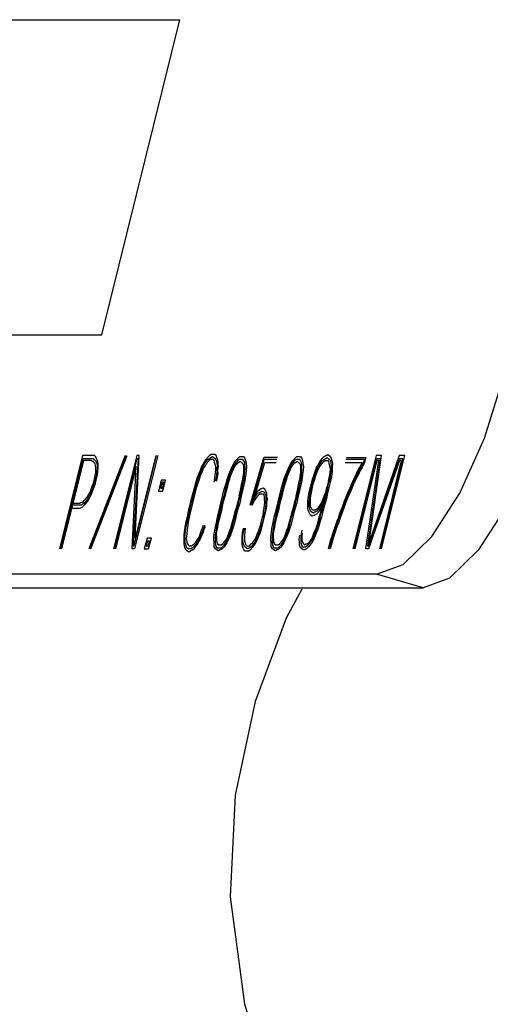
# Model space of a CAD drawing. Extents: x -1276 to 451, y 2026 to 3394.
# Tile 64 of 104: x -536.448 to -536.16, y 3189.08 to 3189.683. Entities that reach past the tile are written whole.
import ezdxf

# ---------------------------------------------------------------- set-up
doc = ezdxf.new("R2010")
doc.units = 0
doc.header["$MEASUREMENT"] = 0
doc.layers.add('SPILL-BUCKET', color=1, linetype='CONTINUOUS')

msp = doc.modelspace()

# ---------------------------------------------------------------- linework, layer by layer
at = {"layer": 'SPILL-BUCKET', "color": 8, "linetype": 'Continuous'}
for p, q in [((-536.52859, 3189.68281), (-536.34964, 3189.68281)), ((-536.39743, 3189.48975), (-536.34964, 3189.68281)), ((-536.57638, 3189.48975), (-536.39743, 3189.48975)), ((-536.16314, 3189.42649), (-536.15158, 3189.46377)), ((-536.17826, 3189.39285), (-536.16314, 3189.42649)), ((-536.40924, 3189.41587), (-536.42342, 3189.35859)), ((-536.4227, 3189.35859), (-536.40897, 3189.41404)), ((-536.40879, 3189.41282), (-536.42221, 3189.35859)), ((-536.40369, 3189.41587), (-536.40924, 3189.41587)), ((-536.40897, 3189.41404), (-536.40414, 3189.41404)), ((-536.40444, 3189.41282), (-536.40879, 3189.41282)), ((-536.38323, 3189.41587), (-536.40537, 3189.35859)), ((-536.40465, 3189.35859), (-536.38275, 3189.41587)), ((-536.40372, 3189.41282), (-536.40444, 3189.41282)), ((-536.40417, 3189.35859), (-536.38202, 3189.41587)), ((-536.40414, 3189.41404), (-536.40342, 3189.41404)), ((-536.40315, 3189.41222), (-536.40372, 3189.41282)), ((-536.40297, 3189.41587), (-536.40369, 3189.41587)), ((-536.40342, 3189.41404), (-536.40269, 3189.41404)), ((-536.40266, 3189.41222), (-536.40315, 3189.41222)), ((-536.402, 3189.41587), (-536.40297, 3189.41587)), ((-536.40269, 3189.41404), (-536.40212, 3189.41343)), ((-536.40209, 3189.41161), (-536.40266, 3189.41222)), ((-536.40212, 3189.41343), (-536.40155, 3189.41282)), ((-536.40142, 3189.41526), (-536.402, 3189.41587)), ((-536.40155, 3189.41282), (-536.40097, 3189.41222)), ((-536.40085, 3189.41465), (-536.40142, 3189.41526)), ((-536.40097, 3189.41222), (-536.40055, 3189.411)), ((-536.40043, 3189.41343), (-536.40085, 3189.41465)), ((-536.40001, 3189.41222), (-536.40043, 3189.41343)), ((-536.39974, 3189.41039), (-536.40001, 3189.41222)), ((-536.37604, 3189.41587), (-536.39023, 3189.35859)), ((-536.3895, 3189.35859), (-536.37577, 3189.41404)), ((-536.37529, 3189.41404), (-536.37819, 3189.36042)), ((-536.3777, 3189.36042), (-536.36397, 3189.41587)), ((-536.36325, 3189.41587), (-536.37743, 3189.35859)), ((-536.37698, 3189.36529), (-536.3746, 3189.41587)), ((-536.36446, 3189.41587), (-536.37698, 3189.36529)), ((-536.3746, 3189.41587), (-536.37604, 3189.41587)), ((-536.37577, 3189.41404), (-536.37529, 3189.41404)), ((-536.33464, 3189.41222), (-536.33558, 3189.41039)), ((-536.33385, 3189.41343), (-536.33464, 3189.41222)), ((-536.33446, 3189.411), (-536.33367, 3189.41222)), ((-536.33283, 3189.41465), (-536.33385, 3189.41343)), ((-536.33367, 3189.41222), (-536.33265, 3189.41343)), ((-536.33183, 3189.41282), (-536.33286, 3189.41161)), ((-536.33156, 3189.41587), (-536.33283, 3189.41465)), ((-536.33265, 3189.41343), (-536.33177, 3189.41404)), ((-536.33096, 3189.41343), (-536.33183, 3189.41282)), ((-536.33177, 3189.41404), (-536.33066, 3189.41465)), ((-536.33044, 3189.41648), (-536.33156, 3189.41587)), ((-536.33023, 3189.41343), (-536.33096, 3189.41343)), ((-536.33066, 3189.41465), (-536.32978, 3189.41526)), ((-536.32948, 3189.41648), (-536.33044, 3189.41648)), ((-536.32927, 3189.41343), (-536.33023, 3189.41343)), ((-536.32978, 3189.41526), (-536.32897, 3189.41465)), ((-536.32827, 3189.41648), (-536.32948, 3189.41648)), ((-536.32869, 3189.41282), (-536.32927, 3189.41343)), ((-536.32897, 3189.41465), (-536.32815, 3189.41404)), ((-536.32851, 3189.41161), (-536.32869, 3189.41282)), ((-536.32746, 3189.41587), (-536.32827, 3189.41648)), ((-536.32815, 3189.41404), (-536.32758, 3189.41343)), ((-536.32758, 3189.41343), (-536.32716, 3189.41222)), ((-536.32703, 3189.41465), (-536.32746, 3189.41587)), ((-536.32716, 3189.41222), (-536.32698, 3189.411)), ((-536.32637, 3189.41343), (-536.32703, 3189.41465)), ((-536.32619, 3189.41222), (-536.32637, 3189.41343)), ((-536.32616, 3189.41039), (-536.32619, 3189.41222)), ((-536.31665, 3189.411), (-536.31548, 3189.41282)), ((-536.31548, 3189.41282), (-536.31421, 3189.41404)), ((-536.31427, 3189.41282), (-536.3153, 3189.41161)), ((-536.31315, 3189.41343), (-536.31427, 3189.41282)), ((-536.31421, 3189.41404), (-536.31294, 3189.41526)), ((-536.31249, 3189.41222), (-536.3136, 3189.41161)), ((-536.31219, 3189.41343), (-536.31315, 3189.41343)), ((-536.31294, 3189.41526), (-536.31174, 3189.41526)), ((-536.31192, 3189.41161), (-536.31249, 3189.41222)), ((-536.31122, 3189.41343), (-536.31219, 3189.41343)), ((-536.31174, 3189.41526), (-536.31077, 3189.41526)), ((-536.31065, 3189.41282), (-536.31122, 3189.41343)), ((-536.31077, 3189.41526), (-536.30986, 3189.41404)), ((-536.30998, 3189.41161), (-536.31065, 3189.41282)), ((-536.30986, 3189.41404), (-536.30944, 3189.41282)), ((-536.30944, 3189.41282), (-536.30917, 3189.411)), ((-536.30663, 3189.3854), (-536.29818, 3189.41465)), ((-536.30615, 3189.3854), (-536.298, 3189.41343)), ((-536.28997, 3189.41465), (-536.29818, 3189.41465)), ((-536.29028, 3189.41343), (-536.298, 3189.41343)), ((-536.28177, 3189.411), (-536.28059, 3189.41282)), ((-536.28059, 3189.41282), (-536.27932, 3189.41404)), ((-536.27938, 3189.41282), (-536.28041, 3189.41161)), ((-536.27827, 3189.41343), (-536.27938, 3189.41282)), ((-536.27932, 3189.41404), (-536.27806, 3189.41526)), ((-536.2776, 3189.41222), (-536.27872, 3189.41161)), ((-536.2773, 3189.41343), (-536.27827, 3189.41343)), ((-536.27806, 3189.41526), (-536.27685, 3189.41526)), ((-536.27703, 3189.41161), (-536.2776, 3189.41222)), ((-536.27633, 3189.41343), (-536.2773, 3189.41343)), ((-536.27685, 3189.41526), (-536.27588, 3189.41526)), ((-536.27576, 3189.41282), (-536.27633, 3189.41343)), ((-536.27588, 3189.41526), (-536.27498, 3189.41404)), ((-536.2751, 3189.41161), (-536.27576, 3189.41282)), ((-536.27498, 3189.41404), (-536.27455, 3189.41282)), ((-536.27455, 3189.41282), (-536.27428, 3189.411)), ((-536.26484, 3189.41039), (-536.2639, 3189.41222)), ((-536.2639, 3189.41222), (-536.26248, 3189.41404)), ((-536.26372, 3189.411), (-536.26254, 3189.41282)), ((-536.26254, 3189.41282), (-536.26143, 3189.41343)), ((-536.26251, 3189.411), (-536.26149, 3189.41222)), ((-536.26248, 3189.41404), (-536.26122, 3189.41526)), ((-536.26149, 3189.41222), (-536.26061, 3189.41282)), ((-536.26143, 3189.41343), (-536.26055, 3189.41404)), ((-536.26122, 3189.41526), (-536.2601, 3189.41587)), ((-536.26061, 3189.41282), (-536.25989, 3189.41282)), ((-536.26055, 3189.41404), (-536.25944, 3189.41465)), ((-536.2601, 3189.41587), (-536.25898, 3189.41648)), ((-536.25989, 3189.41282), (-536.25916, 3189.41282)), ((-536.25944, 3189.41465), (-536.25886, 3189.41404)), ((-536.25916, 3189.41282), (-536.25859, 3189.41222)), ((-536.25898, 3189.41648), (-536.25817, 3189.41587)), ((-536.25886, 3189.41404), (-536.25805, 3189.41343)), ((-536.25859, 3189.41222), (-536.25841, 3189.411)), ((-536.25817, 3189.41587), (-536.25735, 3189.41526)), ((-536.25805, 3189.41343), (-536.25747, 3189.41282)), ((-536.25747, 3189.41282), (-536.2572, 3189.411)), ((-536.25735, 3189.41526), (-536.25693, 3189.41404)), ((-536.25693, 3189.41404), (-536.25642, 3189.41222)), ((-536.25642, 3189.41222), (-536.25624, 3189.411)), ((-536.23662, 3189.41343), (-536.24797, 3189.41343)), ((-536.24766, 3189.41465), (-536.23583, 3189.41465)), ((-536.22956, 3189.41587), (-536.24374, 3189.35859)), ((-536.24302, 3189.35859), (-536.22929, 3189.41404)), ((-536.22911, 3189.41282), (-536.24253, 3189.35859)), ((-536.23707, 3189.41161), (-536.23662, 3189.41343)), ((-536.23583, 3189.41465), (-536.23674, 3189.411)), ((-536.23577, 3189.35859), (-536.2279, 3189.41282)), ((-536.22711, 3189.41404), (-536.23484, 3189.36042)), ((-536.23411, 3189.36042), (-536.21528, 3189.41404)), ((-536.2151, 3189.41282), (-536.23408, 3189.35859)), ((-536.23375, 3189.36286), (-536.22618, 3189.41587)), ((-536.21531, 3189.41587), (-536.23375, 3189.36286)), ((-536.22618, 3189.41587), (-536.22956, 3189.41587)), ((-536.22929, 3189.41404), (-536.22711, 3189.41404)), ((-536.2279, 3189.41282), (-536.22911, 3189.41282)), ((-536.22732, 3189.35859), (-536.2139, 3189.41282)), ((-536.21311, 3189.41404), (-536.22684, 3189.35859)), ((-536.22611, 3189.35859), (-536.21193, 3189.41587)), ((-536.21193, 3189.41587), (-536.21531, 3189.41587)), ((-536.21528, 3189.41404), (-536.21311, 3189.41404)), ((-536.2139, 3189.41282), (-536.2151, 3189.41282)), ((-536.40152, 3189.411), (-536.40209, 3189.41161)), ((-536.40134, 3189.40978), (-536.40152, 3189.411)), ((-536.40115, 3189.40856), (-536.40134, 3189.40978)), ((-536.40118, 3189.40551), (-536.40112, 3189.40673)), ((-536.40112, 3189.40673), (-536.40115, 3189.40856)), ((-536.40055, 3189.40612), (-536.40076, 3189.40429)), ((-536.40055, 3189.411), (-536.40037, 3189.40978)), ((-536.40034, 3189.40795), (-536.40055, 3189.40612)), ((-536.40037, 3189.40978), (-536.40034, 3189.40795)), ((-536.40004, 3189.40429), (-536.39982, 3189.40612)), ((-536.39982, 3189.40612), (-536.3997, 3189.40856)), ((-536.3997, 3189.40856), (-536.39974, 3189.41039)), ((-536.3765, 3189.40917), (-536.38902, 3189.35859)), ((-536.37888, 3189.35859), (-536.3765, 3189.40917)), ((-536.33721, 3189.40673), (-536.33814, 3189.4049)), ((-536.33757, 3189.40429), (-536.33687, 3189.40612)), ((-536.33636, 3189.40917), (-536.33721, 3189.40673)), ((-536.33687, 3189.40612), (-536.33594, 3189.40795)), ((-536.33558, 3189.41039), (-536.33636, 3189.40917)), ((-536.33561, 3189.40734), (-536.3363, 3189.40551)), ((-536.33594, 3189.40795), (-536.33524, 3189.40978)), ((-536.33506, 3189.40856), (-536.33561, 3189.40734)), ((-536.33524, 3189.40978), (-536.33446, 3189.411)), ((-536.33428, 3189.40978), (-536.33506, 3189.40856)), ((-536.33364, 3189.41039), (-536.33428, 3189.40978)), ((-536.33286, 3189.41161), (-536.33364, 3189.41039)), ((-536.32809, 3189.41039), (-536.32851, 3189.41161)), ((-536.32776, 3189.40978), (-536.32809, 3189.41039)), ((-536.32785, 3189.40551), (-536.32764, 3189.40734)), ((-536.32758, 3189.40856), (-536.32776, 3189.40978)), ((-536.32764, 3189.40734), (-536.32758, 3189.40856)), ((-536.32697, 3189.40612), (-536.32719, 3189.40429)), ((-536.32679, 3189.40978), (-536.327, 3189.40795)), ((-536.327, 3189.40795), (-536.32697, 3189.40612)), ((-536.32698, 3189.411), (-536.32679, 3189.40978)), ((-536.32634, 3189.40673), (-536.32598, 3189.40917)), ((-536.32631, 3189.4049), (-536.32634, 3189.40673)), ((-536.32598, 3189.40917), (-536.32616, 3189.41039)), ((-536.31976, 3189.40429), (-536.31868, 3189.40673)), ((-536.31834, 3189.40612), (-536.31919, 3189.40368)), ((-536.31868, 3189.40673), (-536.31759, 3189.40917)), ((-536.31726, 3189.40856), (-536.31834, 3189.40612)), ((-536.31708, 3189.40734), (-536.31777, 3189.40551)), ((-536.31759, 3189.40917), (-536.31665, 3189.411)), ((-536.31632, 3189.41039), (-536.31726, 3189.40856)), ((-536.31614, 3189.40917), (-536.31708, 3189.40734)), ((-536.3153, 3189.41161), (-536.31632, 3189.41039)), ((-536.31512, 3189.41039), (-536.31614, 3189.40917)), ((-536.31448, 3189.411), (-536.31512, 3189.41039)), ((-536.3136, 3189.41161), (-536.31448, 3189.411)), ((-536.31134, 3189.411), (-536.31192, 3189.41161)), ((-536.31077, 3189.41039), (-536.31134, 3189.411)), ((-536.31059, 3189.40917), (-536.31077, 3189.41039)), ((-536.31056, 3189.40734), (-536.31059, 3189.40917)), ((-536.31053, 3189.40551), (-536.31056, 3189.40734)), ((-536.31001, 3189.40368), (-536.30989, 3189.40612)), ((-536.3098, 3189.41039), (-536.30998, 3189.41161)), ((-536.30989, 3189.40612), (-536.30977, 3189.40856)), ((-536.30977, 3189.40856), (-536.3098, 3189.41039)), ((-536.30902, 3189.40673), (-536.30938, 3189.40429)), ((-536.30917, 3189.411), (-536.3089, 3189.40917)), ((-536.3089, 3189.40917), (-536.30902, 3189.40673)), ((-536.30543, 3189.3854), (-536.29773, 3189.41161)), ((-536.29773, 3189.41161), (-536.29073, 3189.41161)), ((-536.28488, 3189.40429), (-536.28379, 3189.40673)), ((-536.28346, 3189.40612), (-536.2843, 3189.40368)), ((-536.28379, 3189.40673), (-536.2827, 3189.40917)), ((-536.28237, 3189.40856), (-536.28346, 3189.40612)), ((-536.28219, 3189.40734), (-536.28288, 3189.40551)), ((-536.2827, 3189.40917), (-536.28177, 3189.411)), ((-536.28144, 3189.41039), (-536.28237, 3189.40856)), ((-536.28125, 3189.40917), (-536.28219, 3189.40734)), ((-536.28041, 3189.41161), (-536.28144, 3189.41039)), ((-536.28023, 3189.41039), (-536.28125, 3189.40917)), ((-536.27959, 3189.411), (-536.28023, 3189.41039)), ((-536.27872, 3189.41161), (-536.27959, 3189.411)), ((-536.27646, 3189.411), (-536.27703, 3189.41161)), ((-536.27588, 3189.41039), (-536.27646, 3189.411)), ((-536.2757, 3189.40917), (-536.27588, 3189.41039)), ((-536.27567, 3189.40734), (-536.2757, 3189.40917)), ((-536.27564, 3189.40551), (-536.27567, 3189.40734)), ((-536.27513, 3189.40368), (-536.27501, 3189.40612)), ((-536.27492, 3189.41039), (-536.2751, 3189.41161)), ((-536.27501, 3189.40612), (-536.27489, 3189.40856)), ((-536.27489, 3189.40856), (-536.27492, 3189.41039)), ((-536.27413, 3189.40673), (-536.27449, 3189.40429)), ((-536.27428, 3189.411), (-536.27401, 3189.40917)), ((-536.27401, 3189.40917), (-536.27413, 3189.40673)), ((-536.2677, 3189.40368), (-536.26686, 3189.40612)), ((-536.26686, 3189.40612), (-536.26601, 3189.40856)), ((-536.26653, 3189.40551), (-536.26559, 3189.40734)), ((-536.26601, 3189.40856), (-536.26484, 3189.41039)), ((-536.26595, 3189.4049), (-536.26526, 3189.40673)), ((-536.26559, 3189.40734), (-536.2645, 3189.40978)), ((-536.26526, 3189.40673), (-536.26432, 3189.40856)), ((-536.2645, 3189.40978), (-536.26372, 3189.411)), ((-536.26432, 3189.40856), (-536.26354, 3189.40978)), ((-536.26354, 3189.40978), (-536.26251, 3189.411)), ((-536.25841, 3189.411), (-536.25799, 3189.40978)), ((-536.25799, 3189.40978), (-536.25781, 3189.40856)), ((-536.25762, 3189.40734), (-536.25783, 3189.40551)), ((-536.25781, 3189.40856), (-536.25762, 3189.40734)), ((-536.2572, 3189.40612), (-536.25756, 3189.40368)), ((-536.2572, 3189.411), (-536.25702, 3189.40978)), ((-536.25699, 3189.40795), (-536.2572, 3189.40612)), ((-536.25702, 3189.40978), (-536.25699, 3189.40795)), ((-536.25648, 3189.40612), (-536.25669, 3189.40429)), ((-536.25636, 3189.40856), (-536.25648, 3189.40612)), ((-536.25624, 3189.411), (-536.25636, 3189.40856)), ((-536.24842, 3189.41161), (-536.23804, 3189.41161)), ((-536.24109, 3189.40612), (-536.24217, 3189.40368)), ((-536.23976, 3189.40856), (-536.24109, 3189.40612)), ((-536.24051, 3189.40551), (-536.23958, 3189.40734)), ((-536.23924, 3189.40673), (-536.24033, 3189.40429)), ((-536.23858, 3189.41039), (-536.23976, 3189.40856)), ((-536.23958, 3189.40734), (-536.23825, 3189.40978)), ((-536.23807, 3189.40856), (-536.23924, 3189.40673)), ((-536.23804, 3189.41161), (-536.23858, 3189.41039)), ((-536.23825, 3189.40978), (-536.23707, 3189.41161)), ((-536.23674, 3189.411), (-536.23807, 3189.40856)), ((-536.4026, 3189.39881), (-536.40215, 3189.40064)), ((-536.40215, 3189.40064), (-536.4017, 3189.40247)), ((-536.40166, 3189.40064), (-536.40212, 3189.39881)), ((-536.4017, 3189.40247), (-536.40163, 3189.40368)), ((-536.40121, 3189.40247), (-536.40166, 3189.40064)), ((-536.40163, 3189.40368), (-536.40118, 3189.40551)), ((-536.40139, 3189.39881), (-536.40094, 3189.40064)), ((-536.40076, 3189.40429), (-536.40121, 3189.40247)), ((-536.40094, 3189.40064), (-536.40049, 3189.40247)), ((-536.40049, 3189.40247), (-536.40004, 3189.40429)), ((-536.36105, 3189.40064), (-536.3627, 3189.39394)), ((-536.35839, 3189.40064), (-536.36105, 3189.40064)), ((-536.36005, 3189.39394), (-536.35839, 3189.40064)), ((-536.33899, 3189.40247), (-536.34013, 3189.39881)), ((-536.33941, 3189.39881), (-536.33841, 3189.40186)), ((-536.33814, 3189.4049), (-536.33899, 3189.40247)), ((-536.33769, 3189.40186), (-536.33883, 3189.3982)), ((-536.33841, 3189.40186), (-536.33757, 3189.40429)), ((-536.33723, 3189.40368), (-536.33769, 3189.40186)), ((-536.3363, 3189.40551), (-536.33723, 3189.40368)), ((-536.32863, 3189.39942), (-536.32827, 3189.40186)), ((-536.32827, 3189.40186), (-536.32806, 3189.40368)), ((-536.32806, 3189.40368), (-536.32785, 3189.40551)), ((-536.32755, 3189.40186), (-536.328, 3189.40003)), ((-536.32719, 3189.40429), (-536.32755, 3189.40186)), ((-536.32728, 3189.40003), (-536.32667, 3189.40247)), ((-536.32667, 3189.40247), (-536.32631, 3189.4049)), ((-536.32121, 3189.39942), (-536.32061, 3189.40186)), ((-536.32003, 3189.40125), (-536.32088, 3189.39881)), ((-536.32061, 3189.40186), (-536.31976, 3189.40429)), ((-536.31931, 3189.40125), (-536.32015, 3189.39881)), ((-536.31919, 3189.40368), (-536.32003, 3189.40125)), ((-536.31886, 3189.40308), (-536.31931, 3189.40125)), ((-536.31777, 3189.40551), (-536.31886, 3189.40308)), ((-536.3117, 3189.39881), (-536.3111, 3189.40125)), ((-536.3111, 3189.40125), (-536.31089, 3189.40308)), ((-536.31098, 3189.39881), (-536.31037, 3189.40125)), ((-536.31089, 3189.40308), (-536.31053, 3189.40551)), ((-536.31037, 3189.40125), (-536.31001, 3189.40368)), ((-536.30974, 3189.40186), (-536.3101, 3189.39942)), ((-536.30938, 3189.40429), (-536.30974, 3189.40186)), ((-536.28632, 3189.39942), (-536.28572, 3189.40186)), ((-536.28515, 3189.40125), (-536.28599, 3189.39881)), ((-536.28572, 3189.40186), (-536.28488, 3189.40429)), ((-536.28442, 3189.40125), (-536.28527, 3189.39881)), ((-536.2843, 3189.40368), (-536.28515, 3189.40125)), ((-536.28397, 3189.40308), (-536.28442, 3189.40125)), ((-536.28288, 3189.40551), (-536.28397, 3189.40308)), ((-536.27682, 3189.39881), (-536.27621, 3189.40125)), ((-536.27621, 3189.40125), (-536.276, 3189.40308)), ((-536.27609, 3189.39881), (-536.27549, 3189.40125)), ((-536.276, 3189.40308), (-536.27564, 3189.40551)), ((-536.27549, 3189.40125), (-536.27513, 3189.40368)), ((-536.27486, 3189.40186), (-536.27522, 3189.39942)), ((-536.27449, 3189.40429), (-536.27486, 3189.40186)), ((-536.26915, 3189.39881), (-536.26855, 3189.40125)), ((-536.26855, 3189.40125), (-536.2677, 3189.40368)), ((-536.26843, 3189.39881), (-536.26798, 3189.40064)), ((-536.26809, 3189.3982), (-536.26725, 3189.40064)), ((-536.26798, 3189.40064), (-536.26713, 3189.40308)), ((-536.26725, 3189.40064), (-536.26665, 3189.40308)), ((-536.26713, 3189.40308), (-536.26653, 3189.40551)), ((-536.26665, 3189.40308), (-536.26595, 3189.4049)), ((-536.25865, 3189.40125), (-536.25886, 3189.39942)), ((-536.25883, 3189.39759), (-536.25823, 3189.40003)), ((-536.2582, 3189.40308), (-536.25865, 3189.40125)), ((-536.25793, 3189.40125), (-536.25838, 3189.39942)), ((-536.25783, 3189.40551), (-536.2582, 3189.40308)), ((-536.25756, 3189.40368), (-536.25793, 3189.40125)), ((-536.25705, 3189.40186), (-536.25765, 3189.39942)), ((-536.25669, 3189.40429), (-536.25705, 3189.40186)), ((-536.24217, 3189.40368), (-536.24419, 3189.39942)), ((-536.24362, 3189.39881), (-536.2416, 3189.40308)), ((-536.24127, 3189.40247), (-536.24329, 3189.3982)), ((-536.2416, 3189.40308), (-536.24051, 3189.40551)), ((-536.24033, 3189.40429), (-536.24127, 3189.40247)), ((-536.40468, 3189.39333), (-536.40399, 3189.39515)), ((-536.40341, 3189.39454), (-536.40435, 3189.39272)), ((-536.40399, 3189.39515), (-536.40315, 3189.39759)), ((-536.40378, 3189.39211), (-536.40293, 3189.39454)), ((-536.40257, 3189.39698), (-536.40341, 3189.39454)), ((-536.40315, 3189.39759), (-536.4026, 3189.39881)), ((-536.40293, 3189.39454), (-536.40224, 3189.39637)), ((-536.40212, 3189.39881), (-536.40257, 3189.39698)), ((-536.40224, 3189.39637), (-536.40139, 3189.39881)), ((-536.3627, 3189.39394), (-536.36005, 3189.39394)), ((-536.36062, 3189.39942), (-536.36153, 3189.39576)), ((-536.36153, 3189.39576), (-536.36032, 3189.39576)), ((-536.35942, 3189.39942), (-536.36062, 3189.39942)), ((-536.36032, 3189.39576), (-536.35942, 3189.39942)), ((-536.34088, 3189.39576), (-536.34203, 3189.39211)), ((-536.34131, 3189.39211), (-536.34056, 3189.39515)), ((-536.34013, 3189.39881), (-536.34088, 3189.39576)), ((-536.33983, 3189.39515), (-536.34074, 3189.3915)), ((-536.34056, 3189.39515), (-536.33941, 3189.39881)), ((-536.33883, 3189.3982), (-536.33983, 3189.39515)), ((-536.32356, 3189.39089), (-536.32251, 3189.39515)), ((-536.32193, 3189.39454), (-536.32284, 3189.39089)), ((-536.32251, 3189.39515), (-536.32121, 3189.39942)), ((-536.32121, 3189.39454), (-536.32212, 3189.39089)), ((-536.32088, 3189.39881), (-536.32193, 3189.39454)), ((-536.32015, 3189.39881), (-536.32121, 3189.39454)), ((-536.31342, 3189.39089), (-536.31252, 3189.39454)), ((-536.3127, 3189.39089), (-536.31179, 3189.39454)), ((-536.31252, 3189.39454), (-536.3117, 3189.39881)), ((-536.31116, 3189.39515), (-536.31222, 3189.39089)), ((-536.31179, 3189.39454), (-536.31098, 3189.39881)), ((-536.3101, 3189.39942), (-536.31116, 3189.39515)), ((-536.30187, 3189.39394), (-536.30352, 3189.39211)), ((-536.30035, 3189.39515), (-536.30187, 3189.39394)), ((-536.30057, 3189.39333), (-536.29921, 3189.39394)), ((-536.29876, 3189.39576), (-536.30035, 3189.39515)), ((-536.29921, 3189.39394), (-536.29815, 3189.39333)), ((-536.2977, 3189.39515), (-536.29876, 3189.39576)), ((-536.29704, 3189.39394), (-536.2977, 3189.39515)), ((-536.29637, 3189.39272), (-536.29704, 3189.39394)), ((-536.28868, 3189.39089), (-536.28762, 3189.39515)), ((-536.28705, 3189.39454), (-536.28795, 3189.39089)), ((-536.28762, 3189.39515), (-536.28632, 3189.39942)), ((-536.28632, 3189.39454), (-536.28723, 3189.39089)), ((-536.28599, 3189.39881), (-536.28705, 3189.39454)), ((-536.28527, 3189.39881), (-536.28632, 3189.39454)), ((-536.27854, 3189.39089), (-536.27763, 3189.39454)), ((-536.27781, 3189.39089), (-536.27691, 3189.39454)), ((-536.27763, 3189.39454), (-536.27682, 3189.39881)), ((-536.27627, 3189.39515), (-536.27733, 3189.39089)), ((-536.27691, 3189.39454), (-536.27609, 3189.39881)), ((-536.27522, 3189.39942), (-536.27627, 3189.39515)), ((-536.27051, 3189.39333), (-536.26976, 3189.39637)), ((-536.27, 3189.3915), (-536.26963, 3189.39394)), ((-536.26976, 3189.39637), (-536.26915, 3189.39881)), ((-536.26963, 3189.39394), (-536.26903, 3189.39637)), ((-536.26936, 3189.39211), (-536.26891, 3189.39394)), ((-536.26903, 3189.39637), (-536.26843, 3189.39881)), ((-536.26891, 3189.39394), (-536.26855, 3189.39637)), ((-536.26855, 3189.39637), (-536.26809, 3189.3982)), ((-536.26016, 3189.39515), (-536.26076, 3189.39272)), ((-536.26052, 3189.39272), (-536.25992, 3189.39515)), ((-536.25946, 3189.39698), (-536.26016, 3189.39515)), ((-536.25959, 3189.39454), (-536.26004, 3189.39272)), ((-536.25946, 3189.39698), (-536.25992, 3189.39515)), ((-536.2598, 3189.39272), (-536.25919, 3189.39515)), ((-536.25886, 3189.39454), (-536.25971, 3189.39211)), ((-536.25886, 3189.39942), (-536.25946, 3189.39698)), ((-536.25871, 3189.39515), (-536.25931, 3189.39272)), ((-536.25919, 3189.39515), (-536.25883, 3189.39759)), ((-536.25826, 3189.39698), (-536.25886, 3189.39454)), ((-536.25811, 3189.39759), (-536.25871, 3189.39515)), ((-536.25765, 3189.39942), (-536.25826, 3189.39698)), ((-536.24558, 3189.39576), (-536.24706, 3189.39272)), ((-536.24649, 3189.39211), (-536.24525, 3189.39515)), ((-536.24468, 3189.39454), (-536.24616, 3189.3915)), ((-536.24419, 3189.39942), (-536.24558, 3189.39576)), ((-536.24525, 3189.39515), (-536.24362, 3189.39881)), ((-536.24329, 3189.3982), (-536.24468, 3189.39454)), ((-536.40909, 3189.38723), (-536.40806, 3189.38845)), ((-536.40725, 3189.38784), (-536.40827, 3189.38662)), ((-536.40806, 3189.38845), (-536.40743, 3189.38906)), ((-536.40743, 3189.38906), (-536.4064, 3189.39028)), ((-536.40622, 3189.38906), (-536.40725, 3189.38784)), ((-536.40707, 3189.38662), (-536.40604, 3189.38784)), ((-536.4064, 3189.39028), (-536.40547, 3189.39211)), ((-536.40529, 3189.39089), (-536.40622, 3189.38906)), ((-536.40604, 3189.38784), (-536.40511, 3189.38967)), ((-536.40547, 3189.39211), (-536.40468, 3189.39333)), ((-536.40435, 3189.39272), (-536.40529, 3189.39089)), ((-536.40511, 3189.38967), (-536.40378, 3189.39211)), ((-536.34294, 3189.38845), (-536.34384, 3189.38479)), ((-536.34312, 3189.38479), (-536.34221, 3189.38845)), ((-536.34203, 3189.39211), (-536.34294, 3189.38845)), ((-536.34149, 3189.38845), (-536.34239, 3189.38479)), ((-536.34221, 3189.38845), (-536.34131, 3189.39211)), ((-536.34074, 3189.3915), (-536.34149, 3189.38845)), ((-536.32462, 3189.38662), (-536.32356, 3189.39089)), ((-536.32284, 3189.39089), (-536.3239, 3189.38662)), ((-536.32212, 3189.39089), (-536.32341, 3189.38662)), ((-536.31342, 3189.39089), (-536.31448, 3189.38662)), ((-536.31375, 3189.38662), (-536.3127, 3189.39089)), ((-536.31222, 3189.39089), (-536.31303, 3189.38662)), ((-536.30434, 3189.38784), (-536.30543, 3189.3854)), ((-536.30316, 3189.38967), (-536.30434, 3189.38784)), ((-536.30428, 3189.38906), (-536.30334, 3189.39089)), ((-536.30334, 3189.39089), (-536.30192, 3189.39272)), ((-536.30214, 3189.39089), (-536.30316, 3189.38967)), ((-536.30087, 3189.39211), (-536.30214, 3189.39089)), ((-536.30192, 3189.39272), (-536.30057, 3189.39333)), ((-536.29966, 3189.39211), (-536.30087, 3189.39211)), ((-536.2987, 3189.39211), (-536.29966, 3189.39211)), ((-536.29812, 3189.3915), (-536.2987, 3189.39211)), ((-536.29815, 3189.39333), (-536.29758, 3189.39272)), ((-536.29794, 3189.39028), (-536.29812, 3189.3915)), ((-536.29776, 3189.38906), (-536.29794, 3189.39028)), ((-536.29773, 3189.38723), (-536.29776, 3189.38906)), ((-536.29758, 3189.39272), (-536.29716, 3189.3915)), ((-536.29716, 3189.3915), (-536.29698, 3189.39028)), ((-536.29694, 3189.38845), (-536.29707, 3189.38601)), ((-536.29698, 3189.39028), (-536.29694, 3189.38845)), ((-536.29643, 3189.38662), (-536.29607, 3189.38906)), ((-536.29634, 3189.39089), (-536.29637, 3189.39272)), ((-536.29607, 3189.38906), (-536.29634, 3189.39089)), ((-536.28973, 3189.38662), (-536.28868, 3189.39089)), ((-536.28795, 3189.39089), (-536.28901, 3189.38662)), ((-536.28723, 3189.39089), (-536.28852, 3189.38662)), ((-536.27854, 3189.39089), (-536.27959, 3189.38662)), ((-536.27887, 3189.38662), (-536.27781, 3189.39089)), ((-536.27733, 3189.39089), (-536.27814, 3189.38662)), ((-536.27136, 3189.38601), (-536.27123, 3189.38845)), ((-536.27123, 3189.38845), (-536.27087, 3189.39089)), ((-536.27087, 3189.39089), (-536.27051, 3189.39333)), ((-536.27057, 3189.38723), (-536.27036, 3189.38906)), ((-536.27036, 3189.38906), (-536.27, 3189.3915)), ((-536.26972, 3189.38967), (-536.26936, 3189.39211)), ((-536.26969, 3189.38784), (-536.26972, 3189.38967)), ((-536.26966, 3189.38601), (-536.26969, 3189.38784)), ((-536.26215, 3189.38906), (-536.26284, 3189.38723)), ((-536.26158, 3189.38845), (-536.26266, 3189.38601)), ((-536.26124, 3189.38784), (-536.26233, 3189.3854)), ((-536.26233, 3189.3854), (-536.26173, 3189.38784)), ((-536.26145, 3189.39089), (-536.26215, 3189.38906)), ((-536.26173, 3189.38784), (-536.26112, 3189.39028)), ((-536.26161, 3189.3854), (-536.261, 3189.38784)), ((-536.26088, 3189.39028), (-536.26158, 3189.38845)), ((-536.26076, 3189.39272), (-536.26145, 3189.39089)), ((-536.26055, 3189.38967), (-536.26124, 3189.38784)), ((-536.26112, 3189.39028), (-536.26052, 3189.39272)), ((-536.26028, 3189.38784), (-536.26112, 3189.3854)), ((-536.261, 3189.38784), (-536.2604, 3189.39028)), ((-536.26004, 3189.39272), (-536.26088, 3189.39028)), ((-536.25971, 3189.39211), (-536.26055, 3189.38967)), ((-536.2604, 3189.39028), (-536.2598, 3189.39272)), ((-536.25967, 3189.39028), (-536.26028, 3189.38784)), ((-536.25931, 3189.39272), (-536.25967, 3189.39028)), ((-536.24899, 3189.38784), (-536.25038, 3189.38418)), ((-536.25005, 3189.38357), (-536.24827, 3189.38784)), ((-536.24706, 3189.39272), (-536.24899, 3189.38784)), ((-536.24827, 3189.38784), (-536.24649, 3189.39211)), ((-536.24616, 3189.3915), (-536.24794, 3189.38723)), ((-536.19545, 3189.36616), (-536.17826, 3189.39285)), ((-536.41724, 3189.38357), (-536.41168, 3189.38357)), ((-536.41123, 3189.3854), (-536.41606, 3189.3854)), ((-536.41527, 3189.38662), (-536.41093, 3189.38662)), ((-536.41168, 3189.38357), (-536.41072, 3189.38357)), ((-536.41027, 3189.3854), (-536.41123, 3189.3854)), ((-536.41093, 3189.38662), (-536.40981, 3189.38723)), ((-536.41072, 3189.38357), (-536.4096, 3189.38418)), ((-536.40915, 3189.38601), (-536.41027, 3189.3854)), ((-536.40981, 3189.38723), (-536.40909, 3189.38723)), ((-536.4096, 3189.38418), (-536.40834, 3189.3854)), ((-536.40827, 3189.38662), (-536.40915, 3189.38601)), ((-536.40834, 3189.3854), (-536.40707, 3189.38662)), ((-536.3446, 3189.38174), (-536.34526, 3189.37809)), ((-536.34384, 3189.38479), (-536.3446, 3189.38174)), ((-536.34454, 3189.37809), (-536.34387, 3189.38174)), ((-536.34315, 3189.38174), (-536.34405, 3189.37809)), ((-536.34387, 3189.38174), (-536.34312, 3189.38479)), ((-536.34239, 3189.38479), (-536.34315, 3189.38174)), ((-536.32673, 3189.37809), (-536.32568, 3189.38235)), ((-536.32495, 3189.38235), (-536.32601, 3189.37809)), ((-536.32568, 3189.38235), (-536.32462, 3189.38662)), ((-536.32423, 3189.38235), (-536.32528, 3189.37809)), ((-536.3239, 3189.38662), (-536.32495, 3189.38235)), ((-536.32341, 3189.38662), (-536.32423, 3189.38235)), ((-536.31659, 3189.37809), (-536.31553, 3189.38235)), ((-536.31611, 3189.37809), (-536.31481, 3189.38235)), ((-536.31448, 3189.38662), (-536.31553, 3189.38235)), ((-536.31433, 3189.38235), (-536.31538, 3189.37809)), ((-536.31481, 3189.38235), (-536.31375, 3189.38662)), ((-536.31303, 3189.38662), (-536.31433, 3189.38235)), ((-536.29872, 3189.37931), (-536.29836, 3189.38174)), ((-536.29836, 3189.38174), (-536.29815, 3189.38357)), ((-536.29815, 3189.38357), (-536.29794, 3189.3854)), ((-536.29764, 3189.38174), (-536.29809, 3189.37992)), ((-536.29794, 3189.3854), (-536.29773, 3189.38723)), ((-536.29728, 3189.38418), (-536.29764, 3189.38174)), ((-536.29737, 3189.37992), (-536.29676, 3189.38235)), ((-536.29707, 3189.38601), (-536.29728, 3189.38418)), ((-536.29676, 3189.38235), (-536.2964, 3189.38479)), ((-536.2964, 3189.38479), (-536.29643, 3189.38662)), ((-536.29184, 3189.37809), (-536.29079, 3189.38235)), ((-536.29006, 3189.38235), (-536.29112, 3189.37809)), ((-536.29079, 3189.38235), (-536.28973, 3189.38662)), ((-536.28934, 3189.38235), (-536.2904, 3189.37809)), ((-536.28901, 3189.38662), (-536.29006, 3189.38235)), ((-536.28852, 3189.38662), (-536.28934, 3189.38235)), ((-536.2817, 3189.37809), (-536.28065, 3189.38235)), ((-536.28122, 3189.37809), (-536.27992, 3189.38235)), ((-536.27959, 3189.38662), (-536.28065, 3189.38235)), ((-536.27944, 3189.38235), (-536.2805, 3189.37809)), ((-536.27992, 3189.38235), (-536.27887, 3189.38662)), ((-536.27814, 3189.38662), (-536.27944, 3189.38235)), ((-536.27123, 3189.38357), (-536.27136, 3189.38601)), ((-536.27096, 3189.38174), (-536.27123, 3189.38357)), ((-536.2703, 3189.38053), (-536.27096, 3189.38174)), ((-536.27045, 3189.38479), (-536.27057, 3189.38723)), ((-536.27018, 3189.38296), (-536.27045, 3189.38479)), ((-536.26976, 3189.38174), (-536.27018, 3189.38296)), ((-536.26894, 3189.38114), (-536.26976, 3189.38174)), ((-536.26963, 3189.38418), (-536.26966, 3189.38601)), ((-536.26906, 3189.38357), (-536.26963, 3189.38418)), ((-536.2684, 3189.38235), (-536.26906, 3189.38357)), ((-536.26767, 3189.38235), (-536.2684, 3189.38235)), ((-536.26671, 3189.38235), (-536.26767, 3189.38235)), ((-536.26589, 3189.38174), (-536.26701, 3189.38114)), ((-536.26583, 3189.38296), (-536.26671, 3189.38235)), ((-536.26486, 3189.38296), (-536.26589, 3189.38174)), ((-536.2648, 3189.38418), (-536.26583, 3189.38296)), ((-536.26384, 3189.38418), (-536.26486, 3189.38296)), ((-536.26366, 3189.38296), (-536.26483, 3189.38114)), ((-536.26402, 3189.3854), (-536.2648, 3189.38418)), ((-536.26284, 3189.38723), (-536.26402, 3189.3854)), ((-536.26266, 3189.38601), (-536.26384, 3189.38418)), ((-536.26233, 3189.3854), (-536.26366, 3189.38296)), ((-536.26354, 3189.38053), (-536.26294, 3189.38296)), ((-536.26305, 3189.38053), (-536.26221, 3189.38296)), ((-536.26294, 3189.38296), (-536.26233, 3189.3854)), ((-536.26173, 3189.38296), (-536.26233, 3189.38053)), ((-536.26221, 3189.38296), (-536.26161, 3189.3854)), ((-536.26112, 3189.3854), (-536.26173, 3189.38296)), ((-536.25038, 3189.38418), (-536.25216, 3189.37992)), ((-536.25159, 3189.37931), (-536.25005, 3189.38357)), ((-536.24948, 3189.38296), (-536.25101, 3189.3787)), ((-536.24794, 3189.38723), (-536.24948, 3189.38296)), ((-536.14973, 3189.38458), (-536.16691, 3189.35788)), ((-536.34526, 3189.37809), (-536.34617, 3189.37443)), ((-536.34529, 3189.37504), (-536.34454, 3189.37809)), ((-536.34405, 3189.37809), (-536.34457, 3189.37504)), ((-536.32755, 3189.37382), (-536.32673, 3189.37809)), ((-536.32601, 3189.37809), (-536.32706, 3189.37382)), ((-536.32528, 3189.37809), (-536.32634, 3189.37382)), ((-536.31789, 3189.37382), (-536.31659, 3189.37809)), ((-536.31716, 3189.37382), (-536.31611, 3189.37809)), ((-536.31538, 3189.37809), (-536.31644, 3189.37382)), ((-536.30023, 3189.37321), (-536.29963, 3189.37565)), ((-536.29891, 3189.37565), (-536.29975, 3189.37321)), ((-536.29963, 3189.37565), (-536.29918, 3189.37748)), ((-536.29918, 3189.37748), (-536.29872, 3189.37931)), ((-536.29845, 3189.37748), (-536.29891, 3189.37565)), ((-536.29857, 3189.37504), (-536.29797, 3189.37748)), ((-536.29809, 3189.37992), (-536.29845, 3189.37748)), ((-536.29797, 3189.37748), (-536.29737, 3189.37992)), ((-536.29266, 3189.37382), (-536.29184, 3189.37809)), ((-536.29112, 3189.37809), (-536.29218, 3189.37382)), ((-536.2904, 3189.37809), (-536.29145, 3189.37382)), ((-536.283, 3189.37382), (-536.2817, 3189.37809)), ((-536.28228, 3189.37382), (-536.28122, 3189.37809)), ((-536.2805, 3189.37809), (-536.28155, 3189.37382)), ((-536.26963, 3189.37931), (-536.2703, 3189.38053)), ((-536.26858, 3189.3787), (-536.26963, 3189.37931)), ((-536.26813, 3189.38053), (-536.26894, 3189.38114)), ((-536.26722, 3189.37931), (-536.26858, 3189.3787)), ((-536.26701, 3189.38114), (-536.26813, 3189.38053)), ((-536.2661, 3189.37992), (-536.26722, 3189.37931)), ((-536.26483, 3189.38114), (-536.2661, 3189.37992)), ((-536.26544, 3189.37382), (-536.26483, 3189.37626)), ((-536.26511, 3189.37321), (-536.26426, 3189.37565)), ((-536.26483, 3189.37626), (-536.26438, 3189.37809)), ((-536.26438, 3189.37809), (-536.26354, 3189.38053)), ((-536.26378, 3189.37565), (-536.26438, 3189.37321)), ((-536.26426, 3189.37565), (-536.26366, 3189.37809)), ((-536.26293, 3189.37809), (-536.26378, 3189.37565)), ((-536.26366, 3189.37809), (-536.26305, 3189.38053)), ((-536.26233, 3189.38053), (-536.26293, 3189.37809)), ((-536.25346, 3189.37565), (-536.2543, 3189.37321)), ((-536.25276, 3189.37748), (-536.25346, 3189.37565)), ((-536.25313, 3189.37504), (-536.25228, 3189.37748)), ((-536.25216, 3189.37992), (-536.25276, 3189.37748)), ((-536.25171, 3189.37687), (-536.25255, 3189.37443)), ((-536.25228, 3189.37748), (-536.25159, 3189.37931)), ((-536.25101, 3189.3787), (-536.25171, 3189.37687)), ((-536.34683, 3189.37078), (-536.34704, 3189.36895)), ((-536.34617, 3189.37443), (-536.34683, 3189.37078)), ((-536.34617, 3189.36956), (-536.34595, 3189.37139)), ((-536.34595, 3189.37139), (-536.34529, 3189.37504)), ((-536.34529, 3189.37017), (-536.3455, 3189.36834)), ((-536.34508, 3189.372), (-536.34529, 3189.37017)), ((-536.34457, 3189.37504), (-536.34508, 3189.372)), ((-536.33705, 3189.36834), (-536.33636, 3189.37017)), ((-536.33636, 3189.37017), (-536.33566, 3189.372)), ((-536.33509, 3189.37139), (-536.33578, 3189.36956)), ((-536.33566, 3189.372), (-536.33536, 3189.37321)), ((-536.33521, 3189.36895), (-536.33476, 3189.37078)), ((-536.33464, 3189.37321), (-536.33509, 3189.37139)), ((-536.33476, 3189.37078), (-536.33406, 3189.3726)), ((-536.32851, 3189.36895), (-536.32815, 3189.37139)), ((-536.32815, 3189.37139), (-536.32755, 3189.37382)), ((-536.32742, 3189.37139), (-536.32764, 3189.36956)), ((-536.32706, 3189.37382), (-536.32742, 3189.37139)), ((-536.327, 3189.37017), (-536.32736, 3189.36773)), ((-536.32655, 3189.372), (-536.327, 3189.37017)), ((-536.32634, 3189.37382), (-536.32655, 3189.372)), ((-536.31988, 3189.36773), (-536.31904, 3189.37017)), ((-536.31904, 3189.37017), (-536.31834, 3189.372)), ((-536.31846, 3189.36956), (-536.31777, 3189.37139)), ((-536.31834, 3189.372), (-536.31789, 3189.37382)), ((-536.31729, 3189.37139), (-536.31813, 3189.36895)), ((-536.31777, 3189.37139), (-536.31716, 3189.37382)), ((-536.31644, 3189.37382), (-536.31729, 3189.37139)), ((-536.31083, 3189.37139), (-536.31158, 3189.36834)), ((-536.3107, 3189.36895), (-536.3101, 3189.37139)), ((-536.30962, 3189.37139), (-536.30998, 3189.36895)), ((-536.30162, 3189.36956), (-536.30093, 3189.37139)), ((-536.30035, 3189.37078), (-536.30105, 3189.36895)), ((-536.30093, 3189.37139), (-536.30023, 3189.37321)), ((-536.30047, 3189.36834), (-536.29963, 3189.37078)), ((-536.29975, 3189.37321), (-536.30035, 3189.37078)), ((-536.29963, 3189.37078), (-536.29903, 3189.37321)), ((-536.29903, 3189.37321), (-536.29857, 3189.37504)), ((-536.29362, 3189.36895), (-536.29326, 3189.37139)), ((-536.29326, 3189.37139), (-536.29266, 3189.37382)), ((-536.29254, 3189.37139), (-536.29275, 3189.36956)), ((-536.29218, 3189.37382), (-536.29254, 3189.37139)), ((-536.29212, 3189.37017), (-536.29248, 3189.36773)), ((-536.29166, 3189.372), (-536.29212, 3189.37017)), ((-536.29145, 3189.37382), (-536.29166, 3189.372)), ((-536.28499, 3189.36773), (-536.28415, 3189.37017)), ((-536.28415, 3189.37017), (-536.28345, 3189.372)), ((-536.28358, 3189.36956), (-536.28288, 3189.37139)), ((-536.28345, 3189.372), (-536.283, 3189.37382)), ((-536.2824, 3189.37139), (-536.28324, 3189.36895)), ((-536.28288, 3189.37139), (-536.28228, 3189.37382)), ((-536.28155, 3189.37382), (-536.2824, 3189.37139)), ((-536.27503, 3189.37017), (-536.2754, 3189.36773)), ((-536.26737, 3189.36895), (-536.26628, 3189.37139)), ((-536.26679, 3189.36834), (-536.26595, 3189.37078)), ((-536.26538, 3189.37017), (-536.26646, 3189.36773)), ((-536.26628, 3189.37139), (-536.26544, 3189.37382)), ((-536.26595, 3189.37078), (-536.26511, 3189.37321)), ((-536.26438, 3189.37321), (-536.26538, 3189.37017)), ((-536.25515, 3189.37078), (-536.25599, 3189.36834)), ((-536.25542, 3189.36773), (-536.25467, 3189.37078)), ((-536.2543, 3189.37321), (-536.25515, 3189.37078)), ((-536.25409, 3189.37017), (-536.25494, 3189.36773)), ((-536.25467, 3189.37078), (-536.25382, 3189.37321)), ((-536.25325, 3189.3726), (-536.25409, 3189.37017)), ((-536.25382, 3189.37321), (-536.25313, 3189.37504)), ((-536.25255, 3189.37443), (-536.25325, 3189.3726)), ((-536.3698, 3189.36529), (-536.37145, 3189.35859)), ((-536.36714, 3189.36529), (-536.3698, 3189.36529)), ((-536.3688, 3189.35859), (-536.36714, 3189.36529)), ((-536.34704, 3189.36895), (-536.34725, 3189.36712)), ((-536.34725, 3189.36712), (-536.34722, 3189.36529)), ((-536.34722, 3189.36529), (-536.34719, 3189.36346)), ((-536.34659, 3189.3659), (-536.34638, 3189.36773)), ((-536.34641, 3189.36468), (-536.34659, 3189.3659)), ((-536.34638, 3189.36286), (-536.34641, 3189.36468)), ((-536.34638, 3189.36773), (-536.34617, 3189.36956)), ((-536.34571, 3189.36651), (-536.34577, 3189.36529)), ((-536.34577, 3189.36529), (-536.34559, 3189.36407)), ((-536.3455, 3189.36834), (-536.34571, 3189.36651)), ((-536.34559, 3189.36407), (-536.34541, 3189.36286)), ((-536.33986, 3189.36286), (-536.33907, 3189.36407)), ((-536.33907, 3189.36407), (-536.33829, 3189.36529)), ((-536.33796, 3189.36468), (-536.33889, 3189.36286)), ((-536.33829, 3189.36529), (-536.33775, 3189.36651)), ((-536.33741, 3189.3659), (-536.33796, 3189.36468)), ((-536.33777, 3189.36346), (-536.33684, 3189.36529)), ((-536.33775, 3189.36651), (-536.33705, 3189.36834)), ((-536.33648, 3189.36773), (-536.33741, 3189.3659)), ((-536.33684, 3189.36529), (-536.33615, 3189.36712)), ((-536.33578, 3189.36956), (-536.33648, 3189.36773)), ((-536.33615, 3189.36712), (-536.33521, 3189.36895)), ((-536.32887, 3189.36651), (-536.32851, 3189.36895)), ((-536.32884, 3189.36468), (-536.32887, 3189.36651)), ((-536.32872, 3189.36225), (-536.32884, 3189.36468)), ((-536.32797, 3189.36529), (-536.32809, 3189.36286)), ((-536.32764, 3189.36956), (-536.328, 3189.36712)), ((-536.328, 3189.36712), (-536.32797, 3189.36529)), ((-536.32736, 3189.36773), (-536.32733, 3189.3659)), ((-536.32733, 3189.3659), (-536.3273, 3189.36407)), ((-536.3273, 3189.36407), (-536.32712, 3189.36286)), ((-536.32253, 3189.36286), (-536.32151, 3189.36407)), ((-536.32151, 3189.36407), (-536.32057, 3189.3659)), ((-536.32133, 3189.36286), (-536.32024, 3189.36529)), ((-536.31991, 3189.36468), (-536.321, 3189.36225)), ((-536.32057, 3189.3659), (-536.31988, 3189.36773)), ((-536.32024, 3189.36529), (-536.31931, 3189.36712)), ((-536.31897, 3189.36651), (-536.31991, 3189.36468)), ((-536.31931, 3189.36712), (-536.31846, 3189.36956)), ((-536.31813, 3189.36895), (-536.31897, 3189.36651)), ((-536.3117, 3189.3659), (-536.31182, 3189.36346)), ((-536.31158, 3189.36834), (-536.3117, 3189.3659)), ((-536.31119, 3189.36407), (-536.31107, 3189.36651)), ((-536.31092, 3189.36225), (-536.31119, 3189.36407)), ((-536.31107, 3189.36651), (-536.3107, 3189.36895)), ((-536.30998, 3189.36895), (-536.31019, 3189.36712)), ((-536.31019, 3189.36712), (-536.31016, 3189.36529)), ((-536.31016, 3189.36529), (-536.31013, 3189.36346)), ((-536.30512, 3189.36225), (-536.30395, 3189.36407)), ((-536.30395, 3189.36407), (-536.30301, 3189.3659)), ((-536.30283, 3189.36468), (-536.30376, 3189.36286)), ((-536.30358, 3189.36164), (-536.30226, 3189.36407)), ((-536.30301, 3189.3659), (-536.30231, 3189.36773)), ((-536.30174, 3189.36712), (-536.30283, 3189.36468)), ((-536.30231, 3189.36773), (-536.30162, 3189.36956)), ((-536.30226, 3189.36407), (-536.30141, 3189.36651)), ((-536.30105, 3189.36895), (-536.30174, 3189.36712)), ((-536.30141, 3189.36651), (-536.30047, 3189.36834)), ((-536.29399, 3189.36651), (-536.29362, 3189.36895)), ((-536.29396, 3189.36468), (-536.29399, 3189.36651)), ((-536.29384, 3189.36225), (-536.29396, 3189.36468)), ((-536.29308, 3189.36529), (-536.2932, 3189.36286)), ((-536.29275, 3189.36956), (-536.29311, 3189.36712)), ((-536.29311, 3189.36712), (-536.29308, 3189.36529)), ((-536.29248, 3189.36773), (-536.29245, 3189.3659)), ((-536.29245, 3189.3659), (-536.29242, 3189.36407)), ((-536.29242, 3189.36407), (-536.29224, 3189.36286)), ((-536.28765, 3189.36286), (-536.28662, 3189.36407)), ((-536.28662, 3189.36407), (-536.28569, 3189.3659)), ((-536.28644, 3189.36286), (-536.28536, 3189.36529)), ((-536.28502, 3189.36468), (-536.28611, 3189.36225)), ((-536.28569, 3189.3659), (-536.28499, 3189.36773)), ((-536.28536, 3189.36529), (-536.28442, 3189.36712)), ((-536.28409, 3189.36651), (-536.28502, 3189.36468)), ((-536.28442, 3189.36712), (-536.28358, 3189.36956)), ((-536.28324, 3189.36895), (-536.28409, 3189.36651)), ((-536.27663, 3189.36468), (-536.27627, 3189.36712)), ((-536.27636, 3189.36286), (-536.27663, 3189.36468)), ((-536.2754, 3189.36773), (-536.27561, 3189.3659)), ((-536.27561, 3189.3659), (-536.27558, 3189.36407)), ((-536.27558, 3189.36407), (-536.27555, 3189.36225)), ((-536.27476, 3189.36834), (-536.27497, 3189.36651)), ((-536.27497, 3189.36651), (-536.27494, 3189.36468)), ((-536.27494, 3189.36468), (-536.27476, 3189.36346)), ((-536.26999, 3189.36225), (-536.26882, 3189.36407)), ((-536.26993, 3189.36346), (-536.26915, 3189.36468)), ((-536.26915, 3189.36468), (-536.26821, 3189.36651)), ((-536.26882, 3189.36407), (-536.26788, 3189.3659)), ((-536.2677, 3189.36468), (-536.26864, 3189.36286)), ((-536.26821, 3189.36651), (-536.26737, 3189.36895)), ((-536.26788, 3189.3659), (-536.26679, 3189.36834)), ((-536.26646, 3189.36773), (-536.2677, 3189.36468)), ((-536.25714, 3189.36468), (-536.25783, 3189.36286)), ((-536.25599, 3189.36834), (-536.25714, 3189.36468)), ((-536.25711, 3189.36286), (-536.25641, 3189.36468)), ((-536.25641, 3189.36468), (-536.25542, 3189.36773)), ((-536.25593, 3189.36468), (-536.25638, 3189.36286)), ((-536.25494, 3189.36773), (-536.25593, 3189.36468)), ((-536.21301, 3189.34902), (-536.19545, 3189.36616)), ((-536.37743, 3189.35859), (-536.37888, 3189.35859)), ((-536.37819, 3189.36042), (-536.3777, 3189.36042)), ((-536.37145, 3189.35859), (-536.3688, 3189.35859)), ((-536.36952, 3189.36346), (-536.37028, 3189.36042)), ((-536.37028, 3189.36042), (-536.36907, 3189.36042)), ((-536.36832, 3189.36346), (-536.36952, 3189.36346)), ((-536.36907, 3189.36042), (-536.36832, 3189.36346)), ((-536.34719, 3189.36346), (-536.34716, 3189.36164)), ((-536.34716, 3189.36164), (-536.34698, 3189.36042)), ((-536.34698, 3189.36042), (-536.34647, 3189.35859)), ((-536.34647, 3189.35859), (-536.34589, 3189.35798)), ((-536.34619, 3189.36164), (-536.34638, 3189.36286)), ((-536.34577, 3189.36042), (-536.34619, 3189.36164)), ((-536.34589, 3189.35798), (-536.34508, 3189.35737)), ((-536.34535, 3189.3592), (-536.34577, 3189.36042)), ((-536.34541, 3189.36286), (-536.34499, 3189.36164)), ((-536.34454, 3189.35859), (-536.34535, 3189.3592)), ((-536.34499, 3189.36164), (-536.34466, 3189.36103)), ((-536.34466, 3189.36103), (-536.34408, 3189.36042)), ((-536.34381, 3189.35859), (-536.34454, 3189.35859)), ((-536.34408, 3189.36042), (-536.34336, 3189.36042)), ((-536.34285, 3189.35859), (-536.34381, 3189.35859)), ((-536.34336, 3189.36042), (-536.34263, 3189.36042)), ((-536.34315, 3189.35737), (-536.34203, 3189.35798)), ((-536.34197, 3189.3592), (-536.34285, 3189.35859)), ((-536.34263, 3189.36042), (-536.34176, 3189.36103)), ((-536.34203, 3189.35798), (-536.34091, 3189.35859)), ((-536.3407, 3189.36042), (-536.34197, 3189.3592)), ((-536.34176, 3189.36103), (-536.34088, 3189.36164)), ((-536.34091, 3189.35859), (-536.33974, 3189.36042)), ((-536.34088, 3189.36164), (-536.33986, 3189.36286)), ((-536.33968, 3189.36164), (-536.3407, 3189.36042)), ((-536.33974, 3189.36042), (-536.33871, 3189.36164)), ((-536.33889, 3189.36286), (-536.33968, 3189.36164)), ((-536.33871, 3189.36164), (-536.33777, 3189.36346)), ((-536.3286, 3189.35981), (-536.32872, 3189.36225)), ((-536.32794, 3189.35859), (-536.3286, 3189.35981)), ((-536.32809, 3189.36286), (-536.32782, 3189.36103)), ((-536.32712, 3189.35798), (-536.32794, 3189.35859)), ((-536.32782, 3189.36103), (-536.32739, 3189.35981)), ((-536.32739, 3189.35981), (-536.32658, 3189.3592)), ((-536.32712, 3189.36286), (-536.3267, 3189.36164)), ((-536.32607, 3189.35737), (-536.32712, 3189.35798)), ((-536.3267, 3189.36164), (-536.32589, 3189.36103)), ((-536.32658, 3189.3592), (-536.32561, 3189.3592)), ((-536.32495, 3189.35798), (-536.32607, 3189.35737)), ((-536.32589, 3189.36103), (-536.32516, 3189.36103)), ((-536.32561, 3189.3592), (-536.32465, 3189.3592)), ((-536.32516, 3189.36103), (-536.32444, 3189.36103)), ((-536.32383, 3189.35859), (-536.32495, 3189.35798)), ((-536.32465, 3189.3592), (-536.32377, 3189.35981)), ((-536.32444, 3189.36103), (-536.32356, 3189.36164)), ((-536.32256, 3189.35981), (-536.32383, 3189.35859)), ((-536.32377, 3189.35981), (-536.3225, 3189.36103)), ((-536.32356, 3189.36164), (-536.32253, 3189.36286)), ((-536.321, 3189.36225), (-536.32256, 3189.35981)), ((-536.3225, 3189.36103), (-536.32133, 3189.36286)), ((-536.31182, 3189.36346), (-536.3117, 3189.36103)), ((-536.3117, 3189.36103), (-536.31119, 3189.3592)), ((-536.31119, 3189.3592), (-536.31052, 3189.35798)), ((-536.31049, 3189.36103), (-536.31092, 3189.36225)), ((-536.31052, 3189.35798), (-536.30971, 3189.35737)), ((-536.30983, 3189.35981), (-536.31049, 3189.36103)), ((-536.31013, 3189.36346), (-536.30971, 3189.36225)), ((-536.30902, 3189.3592), (-536.30983, 3189.35981)), ((-536.30971, 3189.36225), (-536.30929, 3189.36103)), ((-536.30929, 3189.36103), (-536.30871, 3189.36042)), ((-536.3082, 3189.35859), (-536.30902, 3189.3592)), ((-536.30871, 3189.36042), (-536.30775, 3189.36042)), ((-536.30708, 3189.3592), (-536.3082, 3189.35859)), ((-536.30775, 3189.36042), (-536.30702, 3189.36042)), ((-536.30754, 3189.35737), (-536.30603, 3189.35859)), ((-536.30597, 3189.35981), (-536.30708, 3189.3592)), ((-536.30702, 3189.36042), (-536.306, 3189.36164)), ((-536.30603, 3189.35859), (-536.30476, 3189.35981)), ((-536.306, 3189.36164), (-536.30512, 3189.36225)), ((-536.30494, 3189.36103), (-536.30597, 3189.35981)), ((-536.30376, 3189.36286), (-536.30494, 3189.36103)), ((-536.30476, 3189.35981), (-536.30358, 3189.36164)), ((-536.29371, 3189.35981), (-536.29384, 3189.36225)), ((-536.29305, 3189.35859), (-536.29371, 3189.35981)), ((-536.2932, 3189.36286), (-536.29293, 3189.36103)), ((-536.29223, 3189.35798), (-536.29305, 3189.35859)), ((-536.29293, 3189.36103), (-536.29251, 3189.35981)), ((-536.29251, 3189.35981), (-536.29169, 3189.3592)), ((-536.29224, 3189.36286), (-536.29181, 3189.36164)), ((-536.29118, 3189.35737), (-536.29223, 3189.35798)), ((-536.29181, 3189.36164), (-536.291, 3189.36103)), ((-536.29169, 3189.3592), (-536.29073, 3189.3592)), ((-536.29006, 3189.35798), (-536.29118, 3189.35737)), ((-536.291, 3189.36103), (-536.29027, 3189.36103)), ((-536.29073, 3189.3592), (-536.28976, 3189.3592)), ((-536.29027, 3189.36103), (-536.28955, 3189.36103)), ((-536.28895, 3189.35859), (-536.29006, 3189.35798)), ((-536.28976, 3189.3592), (-536.28889, 3189.35981)), ((-536.28955, 3189.36103), (-536.28867, 3189.36164)), ((-536.28768, 3189.35981), (-536.28895, 3189.35859)), ((-536.28889, 3189.35981), (-536.28762, 3189.36103)), ((-536.28867, 3189.36164), (-536.28765, 3189.36286)), ((-536.28611, 3189.36225), (-536.28768, 3189.35981)), ((-536.28762, 3189.36103), (-536.28644, 3189.36286)), ((-536.27633, 3189.36103), (-536.27636, 3189.36286)), ((-536.27582, 3189.3592), (-536.27633, 3189.36103)), ((-536.275, 3189.35859), (-536.27582, 3189.3592)), ((-536.27555, 3189.36225), (-536.27513, 3189.36103)), ((-536.27513, 3189.36103), (-536.2747, 3189.35981)), ((-536.27419, 3189.35798), (-536.275, 3189.35859)), ((-536.27476, 3189.36346), (-536.27434, 3189.36225)), ((-536.2747, 3189.35981), (-536.27374, 3189.35981)), ((-536.27434, 3189.36225), (-536.27401, 3189.36164)), ((-536.27322, 3189.35798), (-536.27419, 3189.35798)), ((-536.27401, 3189.36164), (-536.27343, 3189.36103)), ((-536.27374, 3189.35981), (-536.27277, 3189.35981)), ((-536.27343, 3189.36103), (-536.27256, 3189.36164)), ((-536.27211, 3189.35859), (-536.27322, 3189.35798)), ((-536.27277, 3189.35981), (-536.2719, 3189.36042)), ((-536.27256, 3189.36164), (-536.27183, 3189.36164)), ((-536.27084, 3189.35981), (-536.27211, 3189.35859)), ((-536.2719, 3189.36042), (-536.27102, 3189.36103)), ((-536.27183, 3189.36164), (-536.27096, 3189.36225)), ((-536.27102, 3189.36103), (-536.26999, 3189.36225)), ((-536.27096, 3189.36225), (-536.26993, 3189.36346)), ((-536.26981, 3189.36103), (-536.27084, 3189.35981)), ((-536.26864, 3189.36286), (-536.26981, 3189.36103)), ((-536.25783, 3189.36286), (-536.25889, 3189.35859)), ((-536.25841, 3189.35859), (-536.25711, 3189.36286)), ((-536.25638, 3189.36286), (-536.25768, 3189.35859)), ((-536.23408, 3189.35859), (-536.23577, 3189.35859)), ((-536.23484, 3189.36042), (-536.23411, 3189.36042)), ((-536.16691, 3189.35788), (-536.18448, 3189.34074)), ((-536.34508, 3189.35737), (-536.34426, 3189.35676)), ((-536.34426, 3189.35676), (-536.34315, 3189.35737)), ((-536.30971, 3189.35737), (-536.3085, 3189.35737)), ((-536.3085, 3189.35737), (-536.30754, 3189.35737)), ((-536.22925, 3189.34312), (-536.21301, 3189.34902)), ((-536.22925, 3189.34312), (-537.05764, 3189.34312)), ((-536.20071, 3189.33484), (-536.22925, 3189.34312)), ((-536.18448, 3189.34074), (-536.20071, 3189.33484)), ((-537.05764, 3189.33484), (-536.20071, 3189.33484)), ((-536.27498, 3189.33389), (-536.28457, 3189.31623)), ((-536.28457, 3189.31623), (-536.30363, 3189.26525)), ((-536.30363, 3189.26525), (-536.31591, 3189.20772)), ((-536.31591, 3189.20772), (-536.31892, 3189.1456)), ((-536.31892, 3189.1456), (-536.31018, 3189.07986)), ((-536.31018, 3189.07986), (-536.29261, 3189.02567))]:
    msp.add_line(p, q, dxfattribs=at)

doc.saveas('drawing.dxf')
